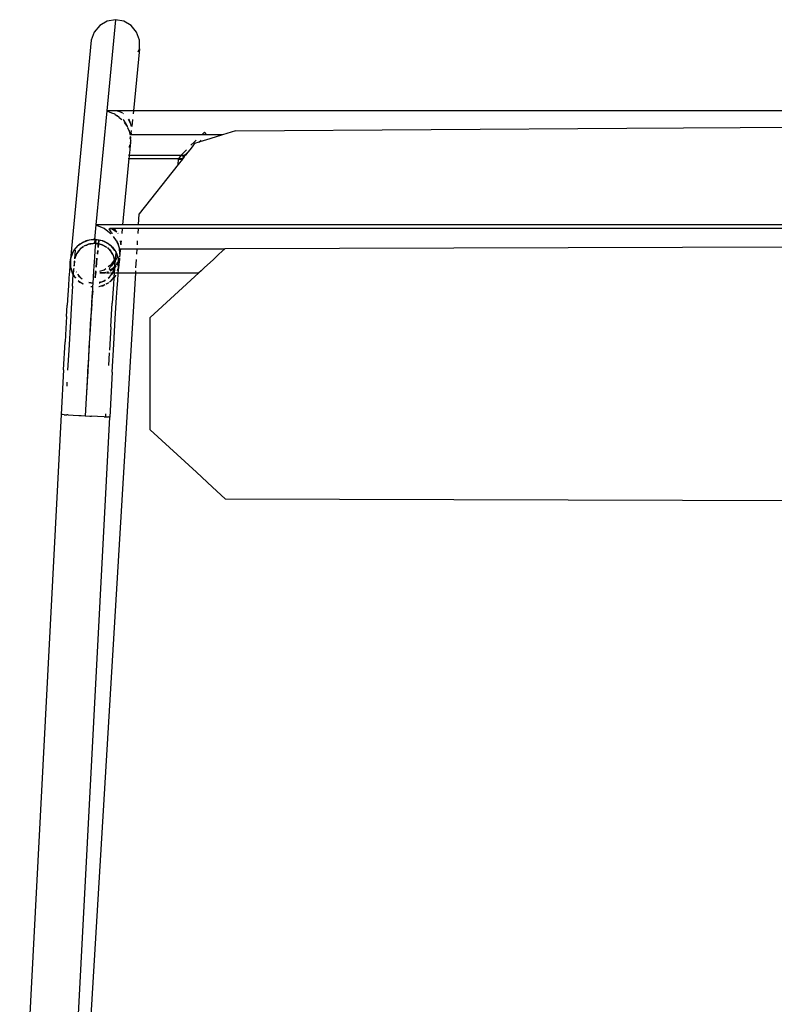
# Model space of a CAD drawing. Header units: millimetres. Extents: x 5678 to 25228, y 1791 to 30190.
# Tile 55 of 63: x 20744 to 21088, y 21600 to 22047. Entities that reach past the tile are written whole.
import ezdxf

# ---------------------------------------------------------------- set-up
doc = ezdxf.new("R2010")
doc.units = ezdxf.units.MM
doc.layers.add('furn', color=34, linetype='Continuous')

# ---------------------------------------------------------------- blocks, each defined once
blk = doc.blocks.new('ff')
for p, q in [((97429.12, 20931.63), (97396.68, 20390.46)), ((97427.8, 20822.53), (97408.65, 20457.15)), ((97431.18, 20455.96), (97450.32, 20821.35)), ((97355.36, 20494.86), (96972.57, 20495.98)), ((97361.2, 20489.5), (97355.36, 20494.86)), ((97368.64, 20482.65), (97361.2, 20489.5)), ((97389.93, 20463.07), (97368.64, 20482.65)), ((97389.93, 20463.07), (97389.93, 20411.1)), ((97407.53, 20436.44), (97408.65, 20457.15)), ((97408.65, 20457.15), (97409.33, 20457.11)), ((97410.21, 20457.06), (97409.33, 20457.11)), ((97410.53, 20457.05), (97410.21, 20457.06)), ((97410.53, 20457.05), (97410.46, 20455.65)), ((97411.27, 20457.01), (97410.53, 20457.05)), ((97411.27, 20457.01), (97414.28, 20456.85)), ((97414.37, 20456.85), (97414.28, 20456.85)), ((97414.37, 20456.85), (97417.1, 20456.7)), ((97417.96, 20456.66), (97417.1, 20456.7)), ((97420.01, 20456.55), (97417.96, 20456.66)), ((97419.59, 20448.47), (97420.01, 20456.55)), ((97421.87, 20456.45), (97420.01, 20456.55)), ((97422.93, 20456.4), (97421.87, 20456.45)), ((97425.54, 20456.26), (97422.93, 20456.4)), ((97425.54, 20456.26), (97425.63, 20456.25)), ((97427.95, 20456.13), (97425.63, 20456.25)), ((97427.95, 20456.13), (97428.54, 20456.1)), ((97429.72, 20456.04), (97428.54, 20456.1)), ((97429.72, 20456.04), (97430.5, 20456)), ((97430.06, 20435.25), (97431.18, 20455.96)), ((97430.5, 20456), (97431.18, 20455.96)), ((97419.38, 20448.48), (97419.08, 20442.89)), ((97419.16, 20440.81), (97419.59, 20448.47)), ((97419.07, 20442.49), (97418.72, 20436.28)), ((97419.08, 20442.89), (97419.07, 20442.49)), ((97428.48, 20440.95), (97428.58, 20442.82)), ((97418.74, 20433.12), (97419.16, 20440.46)), ((97419.16, 20440.46), (97419.16, 20440.81)), ((97407.53, 20436.44), (97406.81, 20423.5)), ((97408.92, 20427.45), (97409.25, 20433.3)), ((97418.32, 20425.66), (97418.73, 20432.6)), ((97418.7, 20435.68), (97418.36, 20429.93)), ((97418.72, 20436.28), (97418.7, 20435.68)), ((97418.73, 20432.6), (97418.74, 20433.12)), ((97427.67, 20426.23), (97428.18, 20435.41)), ((97430.06, 20435.25), (97429.34, 20422.32)), ((97418.33, 20429.14), (97418.01, 20423.91)), ((97418.36, 20429.93), (97418.33, 20429.14)), ((97406.81, 20423.5), (97406.13, 20411.83)), ((97408.23, 20415.51), (97408.85, 20426.21)), ((97417.92, 20418.49), (97418.3, 20424.97)), ((97418.01, 20423.91), (97417.98, 20422.95)), ((97418.3, 20424.97), (97418.32, 20425.66)), ((97426.9, 20412.94), (97427.67, 20426.23)), ((97417.98, 20422.95), (97417.68, 20418.32)), ((97428.99, 20416.29), (97429.34, 20422.32)), ((97408.23, 20415.51), (97407.89, 20409.76)), ((97417.64, 20417.19), (97417.37, 20413.22)), ((97417.52, 20411.67), (97417.89, 20417.64)), ((97417.68, 20418.32), (97417.64, 20417.19)), ((97417.89, 20417.64), (97417.92, 20418.49)), ((97428.66, 20410.64), (97428.99, 20416.29)), ((97367.48, 20390.46), (97389.93, 20411.1)), ((97406.13, 20411.83), (97405.81, 20406.6)), ((97407.89, 20409.76), (97407.57, 20404.53)), ((97417.22, 20410.71), (97417.09, 20408.67)), ((97417.24, 20410.71), (97417.09, 20408.67)), ((97417.15, 20405.28), (97417.49, 20410.68)), ((97417.32, 20411.93), (97417.26, 20411.35)), ((97417.26, 20411.35), (97417.28, 20411.29)), ((97417.37, 20413.22), (97417.32, 20411.93)), ((97417.47, 20410.73), (97417.52, 20411.67)), ((97417.49, 20410.68), (97417.47, 20410.73)), ((97426.55, 20406.98), (97426.9, 20412.94)), ((97428.66, 20410.64), (97428.34, 20405.42)), ((97405.81, 20406.6), (97405.51, 20401.86)), ((97417.02, 20407.25), (97416.84, 20404.86)), ((97417.09, 20408.67), (97417.02, 20407.25)), ((97417.08, 20404.2), (97417.15, 20405.28)), ((97426.21, 20401.54), (97426.55, 20406.98)), ((97428.04, 20400.68), (97428.34, 20405.42)), ((97405.51, 20401.86), (97405.24, 20397.64)), ((97407.27, 20399.87), (97407.57, 20404.53)), ((97416.6, 20401.48), (97416.41, 20398.93)), ((97416.6, 20401.48), (97416.53, 20399.84)), ((97416.76, 20403.21), (97416.6, 20401.48)), ((97416.82, 20404.19), (97416.76, 20403.21)), ((97416.79, 20404.19), (97416.76, 20403.21)), ((97416.79, 20399.38), (97417.1, 20404.15)), ((97416.84, 20404.86), (97416.86, 20404.8)), ((97417.1, 20404.15), (97417.08, 20404.2)), ((97425.91, 20396.71), (97426.21, 20401.54)), ((97427.77, 20396.46), (97428.04, 20400.68)), ((97405.24, 20397.64), (97405, 20393.97)), ((97407, 20395.83), (97407.27, 20399.87)), ((97411.38, 20396.2), (97410.93, 20395.95)), ((97410.93, 20396.05), (97411.38, 20396.2)), ((97411.38, 20396.2), (97412.41, 20396.56)), ((97411.84, 20396.47), (97411.38, 20396.2)), ((97412.41, 20396.56), (97411.84, 20396.47)), ((97412.41, 20396.56), (97413.32, 20396.88)), ((97413.72, 20396.78), (97412.41, 20396.56)), ((97413.32, 20396.88), (97413.73, 20396.91)), ((97416.53, 20399.84), (97416.45, 20398.83)), ((97416.56, 20395.26), (97416.66, 20396.94)), ((97416.66, 20396.94), (97416.67, 20397.02)), ((97417.36, 20396.82), (97416.66, 20396.94)), ((97416.67, 20397.02), (97416.73, 20398.11)), ((97416.67, 20397.02), (97417.32, 20396.91)), ((97416.71, 20398.16), (97416.79, 20399.38)), ((97416.73, 20398.11), (97416.71, 20398.16)), ((97425.91, 20396.71), (97425.55, 20391.34)), ((97427.53, 20392.79), (97427.77, 20396.46)), ((97405, 20393.97), (97404.78, 20390.91)), ((97406.08, 20391.81), (97405.94, 20391.65)), ((97405.96, 20391.55), (97406.08, 20391.81)), ((97406.78, 20392.62), (97406.08, 20391.81)), ((97406.08, 20391.81), (97406.22, 20392.1)), ((97406.22, 20392.1), (97406.79, 20392.75)), ((97406.61, 20390.46), (97406.77, 20392.47)), ((97406.77, 20392.47), (97406.78, 20392.62)), ((97408.35, 20394.44), (97406.78, 20392.62)), ((97406.78, 20392.62), (97406.79, 20392.75)), ((97406.79, 20392.75), (97407, 20395.83)), ((97406.79, 20392.75), (97408.13, 20394.29)), ((97407.93, 20391.25), (97409.37, 20392.92)), ((97408.85, 20392.52), (97407.93, 20391.25)), ((97408.13, 20394.29), (97408.35, 20394.44)), ((97408.35, 20394.44), (97408.45, 20394.56)), ((97408.8, 20394.76), (97408.45, 20394.56)), ((97409.37, 20392.92), (97408.85, 20392.52)), ((97409.3, 20395.08), (97410.33, 20395.77)), ((97410.36, 20395.64), (97409.33, 20395.06)), ((97410.8, 20393.87), (97411.91, 20394.49)), ((97410.98, 20394.14), (97410.81, 20394.01)), ((97411.91, 20394.49), (97410.98, 20394.14)), ((97412.91, 20394.88), (97411.91, 20394.49)), ((97411.91, 20394.49), (97412.46, 20394.8)), ((97412.46, 20394.8), (97412.91, 20394.88)), ((97413.48, 20395.1), (97412.91, 20394.88)), ((97412.91, 20394.88), (97413.61, 20395)), ((97413.62, 20395.11), (97413.48, 20395.1)), ((97415.29, 20392.8), (97415.07, 20390.46)), ((97415.46, 20392.77), (97415.16, 20389.64)), ((97416.15, 20389.23), (97416.37, 20392.63)), ((97416.15, 20389.23), (97416.39, 20392.63)), ((97416.39, 20392.63), (97416.55, 20395.2)), ((97416.55, 20395.2), (97416.56, 20395.26)), ((97416.55, 20395.2), (97418.29, 20394.89)), ((97418.28, 20394.93), (97416.56, 20395.26)), ((97420.93, 20395.74), (97421.81, 20395.33)), ((97422.51, 20394.76), (97420.99, 20395.62)), ((97421.48, 20393.33), (97421.79, 20393.16)), ((97422.27, 20392.6), (97421.48, 20393.33)), ((97421.79, 20393.16), (97422.27, 20392.6)), ((97421.81, 20395.33), (97422.51, 20394.76)), ((97422.27, 20392.6), (97423.49, 20391.17)), ((97423.08, 20391.84), (97422.27, 20392.6)), ((97422.95, 20394.5), (97422.51, 20394.76)), ((97422.51, 20394.76), (97423.28, 20394.12)), ((97423.28, 20394.12), (97422.95, 20394.5)), ((97425.06, 20392.04), (97424.35, 20392.86)), ((97424.36, 20393.03), (97425.06, 20392.04)), ((97425.47, 20391.56), (97425.06, 20392.04)), ((97425.06, 20392.04), (97425.55, 20391.34)), ((97425.38, 20389.03), (97425.55, 20391.34)), ((97425.55, 20391.34), (97425.47, 20391.56)), ((97426.75, 20388.12), (97425.55, 20391.34)), ((97425.55, 20391.34), (97425.73, 20391.08)), ((97427.31, 20389.73), (97427.53, 20392.79)), ((97360.77, 20384.28), (97365.02, 20388.2)), ((97365.02, 20388.2), (97365.12, 20388.29)), ((97365.12, 20388.29), (97366.49, 20389.55)), ((97366.49, 20389.55), (97367.48, 20390.46)), ((97396.68, 20390.46), (97367.48, 20390.46)), ((97396.55, 20388.22), (97396.31, 20384.28)), ((97396.68, 20390.46), (97396.63, 20389.55)), ((97404.74, 20390.46), (97396.68, 20390.46)), ((97404.43, 20386.67), (97404.49, 20386.97)), ((97404.49, 20386.97), (97404.59, 20388.04)), ((97404.49, 20386.97), (97404.59, 20387.52)), ((97404.57, 20388.2), (97404.59, 20388.47)), ((97404.59, 20388.04), (97404.57, 20388.2)), ((97404.67, 20389.55), (97404.59, 20388.47)), ((97404.65, 20388.2), (97404.59, 20388.04)), ((97404.59, 20387.52), (97404.72, 20388.2)), ((97404.59, 20388.04), (97404.59, 20387.52)), ((97404.59, 20387.52), (97404.59, 20385)), ((97404.79, 20388.57), (97404.65, 20388.2)), ((97404.74, 20390.46), (97404.67, 20389.55)), ((97404.72, 20388.2), (97404.79, 20388.57)), ((97404.78, 20390.91), (97404.74, 20390.46)), ((97405.19, 20390.46), (97404.74, 20390.46)), ((97404.79, 20388.57), (97404.96, 20389.5)), ((97405.12, 20389.46), (97404.79, 20388.57)), ((97404.96, 20389.5), (97404.98, 20389.55)), ((97404.98, 20389.55), (97405.15, 20389.89)), ((97405.15, 20386.41), (97405.53, 20386.93)), ((97405.39, 20390.46), (97405.55, 20390.71)), ((97405.39, 20390.39), (97405.39, 20390.46)), ((97405.49, 20390.46), (97405.39, 20390.46)), ((97405.49, 20390.46), (97405.41, 20390.25)), ((97405.57, 20390.66), (97405.49, 20390.46)), ((97405.65, 20390.46), (97405.49, 20390.46)), ((97405.81, 20387.31), (97406.42, 20388.13)), ((97406.34, 20387.42), (97405.86, 20386.92)), ((97406.61, 20390.46), (97406.09, 20390.46)), ((97406.34, 20387.42), (97406.09, 20384.78)), ((97406.37, 20387.29), (97406.27, 20385.26)), ((97406.37, 20387.45), (97406.34, 20387.42)), ((97406.37, 20387.29), (97406.34, 20387.42)), ((97407.12, 20388.25), (97406.37, 20387.45)), ((97406.4, 20387.8), (97406.37, 20387.73)), ((97406.37, 20387.45), (97406.37, 20387.73)), ((97406.37, 20385.21), (97406.37, 20387.29)), ((97406.4, 20387.89), (97406.42, 20388.13)), ((97406.4, 20387.89), (97406.4, 20387.8)), ((97406.42, 20388.13), (97406.43, 20388.2)), ((97406.43, 20388.2), (97406.54, 20389.55)), ((97406.43, 20388.2), (97406.47, 20388.2)), ((97406.47, 20388.2), (97406.57, 20388.28)), ((97406.54, 20389.55), (97406.57, 20389.81)), ((97406.57, 20389.81), (97406.61, 20390.46)), ((97406.99, 20389.55), (97406.57, 20388.28)), ((97406.57, 20388.28), (97407.05, 20389.55)), ((97406.57, 20388.28), (97407.38, 20388.9)), ((97407.35, 20390.46), (97406.61, 20390.46)), ((97406.92, 20386.06), (97407.87, 20387.21)), ((97407.29, 20390.38), (97406.99, 20389.55)), ((97407.05, 20389.55), (97407.39, 20390.46)), ((97408.02, 20388.74), (97407.12, 20388.25)), ((97407.35, 20390.46), (97407.29, 20390.38)), ((97407.39, 20390.46), (97407.35, 20390.46)), ((97407.38, 20388.9), (97408.22, 20389.55)), ((97408.71, 20388.9), (97407.38, 20388.9)), ((97407.39, 20390.46), (97407.43, 20390.57)), ((97408.39, 20390.46), (97407.39, 20390.46)), ((97407.93, 20391.25), (97407.43, 20390.57)), ((97407.43, 20390.57), (97407.5, 20390.75)), ((97407.5, 20390.75), (97407.93, 20391.25)), ((97409.35, 20387.65), (97407.83, 20386.52)), ((97407.87, 20387.21), (97408.62, 20388.1)), ((97408.71, 20388.9), (97408.02, 20388.74)), ((97408.22, 20389.55), (97408.64, 20389.72)), ((97408.62, 20388.1), (97408.94, 20388.69)), ((97408.94, 20388.69), (97408.71, 20388.9)), ((97410.14, 20390.46), (97408.84, 20390.46)), ((97409.43, 20390.04), (97410.17, 20390.34)), ((97411.23, 20389.04), (97410.45, 20388.46)), ((97410.57, 20390.4), (97413.32, 20390.44)), ((97413.32, 20390.44), (97410.58, 20390.46)), ((97413.28, 20389.8), (97411.23, 20389.04)), ((97414.83, 20387.94), (97414.43, 20383.74)), ((97414.99, 20387.92), (97414.59, 20383.71)), ((97414.76, 20390.45), (97415.07, 20390.46)), ((97415.07, 20390.46), (97414.81, 20390.36)), ((97415.07, 20390.46), (97415.02, 20389.93)), ((97415.87, 20385.09), (97416.05, 20387.75)), ((97415.87, 20385.09), (97416.08, 20387.74)), ((97416.05, 20387.8), (97416.15, 20389.23)), ((97416.08, 20387.74), (97416.05, 20387.8)), ((97424.09, 20390.17), (97424.04, 20390.26)), ((97424.09, 20390.17), (97424.17, 20390.04)), ((97424.17, 20390.04), (97424.16, 20389.98)), ((97425.03, 20387.16), (97425.03, 20385.05)), ((97425.03, 20385.05), (97425.13, 20386.91)), ((97425.13, 20386.91), (97425.06, 20387.19)), ((97425.17, 20386.27), (97425.26, 20387.39)), ((97425.34, 20388.51), (97425.38, 20389.03)), ((97425.73, 20391.08), (97426.73, 20388.36)), ((97426.73, 20388.36), (97426.75, 20388.12)), ((97426.81, 20387.95), (97426.75, 20388.12)), ((97426.75, 20388.12), (97426.81, 20387.38)), ((97426.81, 20387.38), (97426.81, 20387.95)), ((97426.81, 20384.65), (97426.81, 20387.38)), ((97426.81, 20387.38), (97426.97, 20385.49)), ((97426.97, 20385.49), (97427.12, 20387.29)), ((97427.12, 20387.29), (97427.31, 20389.73)), ((97358.38, 20382.09), (97360.77, 20384.28)), ((97404.01, 20381.92), (97404.18, 20383.22)), ((97404.18, 20383.65), (97404.24, 20384.28)), ((97404.24, 20384.28), (97404.45, 20386.52)), ((97404.45, 20386.52), (97404.43, 20386.67)), ((97404.59, 20385), (97404.45, 20386.52)), ((97404.59, 20385), (97404.83, 20385.61)), ((97404.59, 20385), (97404.61, 20384.94)), ((97404.61, 20384.94), (97404.59, 20384.88)), ((97404.59, 20384.88), (97404.59, 20384.79)), ((97404.59, 20384.79), (97404.59, 20384.21)), ((97404.65, 20384.05), (97404.59, 20384.79)), ((97404.59, 20384.21), (97404.65, 20384.05)), ((97404.81, 20385.32), (97404.61, 20384.94)), ((97404.65, 20384.05), (97404.69, 20383.95)), ((97404.67, 20383.8), (97404.69, 20383.95)), ((97405.67, 20381.08), (97404.67, 20383.8)), ((97404.77, 20383.74), (97405.01, 20383.08)), ((97404.84, 20385.67), (97405.15, 20386.41)), ((97405.34, 20386.36), (97404.9, 20385.5)), ((97405.01, 20383.08), (97405.05, 20383.16)), ((97405.01, 20383.08), (97405.1, 20382.85)), ((97405.05, 20383.16), (97405.22, 20383.43)), ((97405.26, 20383.19), (97405.1, 20382.85)), ((97405.1, 20382.85), (97405.74, 20381.12)), ((97405.37, 20383.33), (97405.26, 20383.19)), ((97405.63, 20386.68), (97405.34, 20386.36)), ((97405.51, 20383.88), (97406.09, 20384.78)), ((97406.03, 20384.19), (97405.6, 20383.63)), ((97406.03, 20384.19), (97405.74, 20381.12)), ((97406.09, 20384.78), (97406.03, 20384.19)), ((97406.37, 20384.63), (97406.03, 20384.19)), ((97406.09, 20384.78), (97406.3, 20385.11)), ((97406.27, 20385.26), (97406.3, 20385.11)), ((97406.3, 20385.11), (97406.37, 20385.21)), ((97406.3, 20385.11), (97406.37, 20384.84)), ((97406.37, 20385.21), (97406.92, 20386.06)), ((97406.37, 20384.84), (97406.37, 20385.21)), ((97406.37, 20384.84), (97406.41, 20384.68)), ((97406.41, 20384.68), (97406.37, 20384.63)), ((97406.37, 20384.51), (97406.37, 20384.63)), ((97406.61, 20383.87), (97406.37, 20384.51)), ((97407.83, 20386.52), (97406.41, 20384.68)), ((97406.41, 20384.68), (97406.61, 20383.87)), ((97407.3, 20382), (97406.61, 20383.87)), ((97406.61, 20383.87), (97406.9, 20382.69)), ((97406.9, 20382.69), (97407.3, 20382)), ((97415.54, 20379.96), (97415.79, 20383.51)), ((97415.76, 20383.51), (97415.87, 20385.09)), ((97415.79, 20383.51), (97415.87, 20385.09)), ((97417.21, 20283.06), (97426.81, 20384.12)), ((97424.8, 20383.82), (97423.97, 20381.59)), ((97424.11, 20381.79), (97424.8, 20383.82)), ((97424.61, 20380), (97424.99, 20384.03)), ((97424.8, 20383.82), (97424.86, 20383.89)), ((97425.03, 20385.05), (97425.17, 20386.27)), ((97425.06, 20385.03), (97425.03, 20385.05)), ((97425.69, 20381.11), (97426.61, 20383.59)), ((97426.44, 20382.66), (97425.69, 20381.11)), ((97426.61, 20383.59), (97426.44, 20382.66)), ((97426.81, 20384.65), (97426.61, 20383.59)), ((97426.61, 20383.59), (97426.81, 20384.12)), ((97426.97, 20385.49), (97426.81, 20384.65)), ((97426.81, 20384.12), (97426.81, 20384.65)), ((97355.36, 20379.31), (97084.52, 20378.52)), ((97355.36, 20379.31), (97355.48, 20379.43)), ((97355.48, 20379.43), (97358.19, 20381.92)), ((97396.02, 20379.43), (97355.48, 20379.43)), ((97358.19, 20381.92), (97358.38, 20382.09)), ((97396.17, 20381.92), (97396.02, 20379.43)), ((97403.78, 20379.43), (97396.02, 20379.43)), ((97403.78, 20379.43), (97403.97, 20381.37)), ((97404.12, 20379.43), (97403.78, 20379.43)), ((97404.01, 20381.86), (97403.97, 20381.37)), ((97403.97, 20381.37), (97404.13, 20379.55)), ((97404.01, 20381.86), (97404.01, 20381.92)), ((97404.18, 20380.2), (97404.01, 20381.86)), ((97404.12, 20379.43), (97404.14, 20379.45)), ((97404.14, 20379.43), (97404.12, 20379.43)), ((97404.25, 20379.43), (97404.13, 20379.55)), ((97404.13, 20379.55), (97404.14, 20379.45)), ((97404.14, 20379.45), (97404.25, 20379.43)), ((97404.19, 20380.02), (97404.19, 20380.1)), ((97404.8, 20377.52), (97404.25, 20379.43)), ((97404.29, 20381.02), (97404.27, 20380.96)), ((97404.32, 20381.45), (97404.33, 20381.48)), ((97405.85, 20380.82), (97405.67, 20381.08)), ((97405.74, 20381.12), (97405.85, 20380.82)), ((97406.34, 20380.13), (97405.85, 20380.82)), ((97405.85, 20380.82), (97405.93, 20380.61)), ((97405.93, 20380.61), (97406.34, 20380.13)), ((97406.34, 20380.13), (97408.08, 20378.09)), ((97407.34, 20378.71), (97406.34, 20380.13)), ((97407.5, 20381.48), (97407.3, 20382)), ((97407.3, 20382), (97407.85, 20381.07)), ((97408.08, 20378.09), (97407.34, 20378.71)), ((97407.85, 20381.07), (97407.5, 20381.48)), ((97409.16, 20379.53), (97407.85, 20381.07)), ((97407.85, 20381.07), (97408.24, 20380.4)), ((97408.08, 20378.09), (97408.45, 20377.66)), ((97408.92, 20377.4), (97408.08, 20378.09)), ((97408.24, 20380.4), (97409.16, 20379.53)), ((97408.45, 20377.66), (97408.92, 20377.4)), ((97409.16, 20379.53), (97409.77, 20378.96)), ((97409.61, 20379.01), (97409.16, 20379.53)), ((97409.77, 20378.92), (97409.61, 20379.01)), ((97409.96, 20378.78), (97410.19, 20378.57)), ((97412.12, 20377.58), (97410.19, 20378.68)), ((97410.19, 20378.57), (97412.12, 20377.58)), ((97413.96, 20378.83), (97413.8, 20377.15)), ((97414.11, 20378.64), (97413.97, 20377.12)), ((97414.26, 20381.92), (97414.1, 20380.21)), ((97414.4, 20381.7), (97414.26, 20380.19)), ((97415.32, 20377.14), (97415.54, 20379.96)), ((97415.49, 20379.97), (97415.5, 20380.03)), ((97418.49, 20377.28), (97419.49, 20377.67)), ((97419.49, 20377.67), (97418.94, 20377.36)), ((97419.49, 20377.67), (97420.42, 20378.03)), ((97419.93, 20377.91), (97419.49, 20377.67)), ((97420.42, 20378.03), (97420.54, 20378.12)), ((97421.23, 20378.64), (97420.84, 20378.42)), ((97420.89, 20378.38), (97421.23, 20378.64)), ((97421.23, 20378.64), (97422.07, 20379.29)), ((97421.79, 20378.96), (97421.23, 20378.64)), ((97422.07, 20379.29), (97421.79, 20378.96)), ((97423.47, 20380.91), (97422.07, 20379.29)), ((97422.07, 20379.29), (97422.55, 20379.65)), ((97423.07, 20377.74), (97422.44, 20377.32)), ((97422.55, 20379.65), (97423.47, 20380.91)), ((97422.95, 20377.6), (97423.07, 20377.74)), ((97423.07, 20377.74), (97423.28, 20377.99)), ((97423.27, 20377.87), (97423.07, 20377.74)), ((97425.18, 20380.06), (97423.27, 20377.87)), ((97423.47, 20380.91), (97423.97, 20381.59)), ((97423.91, 20381.41), (97423.47, 20380.91)), ((97423.97, 20381.59), (97423.91, 20381.41)), ((97423.97, 20381.59), (97424.11, 20381.79)), ((97425.06, 20380.05), (97425.32, 20380.35)), ((97425.32, 20380.35), (97425.18, 20380.06)), ((97425.69, 20381.11), (97425.32, 20380.35)), ((97425.32, 20380.35), (97425.47, 20380.53)), ((97425.47, 20380.53), (97425.69, 20381.11)), ((97395.9, 20377.52), (97395.79, 20375.66)), ((97403.42, 20375.66), (97403.56, 20376.93)), ((97403.6, 20377.48), (97403.56, 20376.93)), ((97403.56, 20376.93), (97403.73, 20375.66)), ((97403.6, 20377.48), (97403.6, 20377.52)), ((97403.76, 20375.66), (97403.6, 20377.48)), ((97404.62, 20377.52), (97404.63, 20377.48)), ((97404.63, 20377.48), (97405.36, 20375.67)), ((97405.43, 20376.13), (97404.8, 20377.52)), ((97405.64, 20375.66), (97405.46, 20375.66)), ((97407.05, 20373.77), (97405.64, 20375.66)), ((97408.92, 20377.4), (97411.33, 20376.02)), ((97409.59, 20376.84), (97408.92, 20377.4)), ((97411.33, 20376.02), (97409.59, 20376.84)), ((97411.33, 20376.02), (97411.84, 20375.73)), ((97412.02, 20375.7), (97411.33, 20376.02)), ((97411.84, 20375.73), (97412.02, 20375.7)), ((97412.02, 20375.7), (97413.64, 20375.41)), ((97412.25, 20375.59), (97412.02, 20375.7)), ((97412.46, 20377.39), (97412.12, 20377.58)), ((97415.14, 20375.07), (97412.25, 20375.59)), ((97412.52, 20377.38), (97412.46, 20377.39)), ((97412.59, 20377.34), (97412.52, 20377.38)), ((97412.59, 20377.34), (97413.8, 20377.11)), ((97413.8, 20377.15), (97412.59, 20377.34)), ((97413.8, 20377.11), (97413.64, 20375.41)), ((97413.64, 20375.41), (97413.8, 20375.38)), ((97413.8, 20377.15), (97413.8, 20377.11)), ((97413.97, 20377.12), (97413.8, 20377.15)), ((97413.8, 20377.11), (97413.96, 20377.07)), ((97413.96, 20377.07), (97413.8, 20375.38)), ((97413.8, 20375.38), (97415.15, 20375.15)), ((97413.97, 20377.12), (97413.96, 20377.07)), ((97413.96, 20377.07), (97415.23, 20376.83)), ((97415.24, 20376.9), (97413.97, 20377.12)), ((97415.07, 20368.39), (97415.7, 20375.05)), ((97415.14, 20375.07), (97415.15, 20375.15)), ((97415.47, 20375.09), (97415.14, 20375.07)), ((97415.15, 20375.15), (97415.3, 20376.83)), ((97415.15, 20375.15), (97415.47, 20375.09)), ((97415.23, 20376.83), (97415.24, 20376.9)), ((97415.23, 20376.83), (97415.3, 20376.83)), ((97415.24, 20376.9), (97415.27, 20377.21)), ((97415.3, 20376.89), (97415.24, 20376.9)), ((97415.3, 20376.89), (97415.32, 20377.14)), ((97415.3, 20376.83), (97415.3, 20376.89)), ((97415.5, 20376.85), (97415.3, 20376.89)), ((97415.3, 20376.83), (97415.5, 20376.85)), ((97415.54, 20375.08), (97415.47, 20375.09)), ((97415.5, 20376.85), (97416.37, 20376.93)), ((97415.7, 20376.81), (97415.5, 20376.85)), ((97415.54, 20375.08), (97415.7, 20376.81)), ((97416.33, 20375.15), (97415.54, 20375.08)), ((97415.54, 20375.08), (97415.7, 20375.05)), ((97416.37, 20376.93), (97415.7, 20376.81)), ((97415.7, 20375.05), (97416.33, 20375.15)), ((97416.33, 20375.15), (97418.99, 20375.6)), ((97418.08, 20375.29), (97416.33, 20375.15)), ((97418.49, 20377.28), (97416.37, 20376.93)), ((97416.37, 20376.93), (97417.92, 20377.06)), ((97417.92, 20377.06), (97418.49, 20377.28)), ((97418.99, 20375.6), (97418.08, 20375.29)), ((97418.94, 20377.36), (97418.49, 20377.28)), ((97420.02, 20375.96), (97418.99, 20375.6)), ((97418.99, 20375.6), (97419.56, 20375.7)), ((97419.56, 20375.7), (97420.02, 20375.96)), ((97420.02, 20375.96), (97422.44, 20377.32)), ((97420.85, 20376.25), (97420.02, 20375.96)), ((97422.44, 20377.32), (97420.85, 20376.25)), ((97422.44, 20377.32), (97422.95, 20377.6)), ((96851.82, 20369.95), (97352.53, 20369.95)), ((97352.53, 20369.95), (97353.54, 20369.95)), ((97353.54, 20369.95), (97395.45, 20369.95)), ((97395.45, 20369.95), (97395.44, 20369.81)), ((97395.59, 20372.33), (97395.45, 20369.95)), ((97395.45, 20369.95), (97402.87, 20369.95)), ((97402.86, 20369.79), (97402.87, 20369.95)), ((97402.87, 20369.95), (97403.1, 20372.33)), ((97402.87, 20369.95), (97403.18, 20369.95)), ((97403.18, 20369.95), (97403.24, 20369.95)), ((97403.24, 20369.95), (97404.74, 20369.95)), ((97404.74, 20369.95), (97404.92, 20369.95)), ((97404.81, 20372.35), (97404.98, 20372.13)), ((97404.92, 20369.95), (97407.07, 20369.95)), ((97404.98, 20372.13), (97405.01, 20372.1)), ((97406.88, 20370.63), (97405.4, 20371.59)), ((97405.4, 20371.59), (97406.12, 20370.65)), ((97406.12, 20370.65), (97407.07, 20369.95)), ((97407.54, 20370.28), (97406.88, 20370.63)), ((97407.07, 20369.95), (97407.27, 20369.8)), ((97407.07, 20369.95), (97407.5, 20369.95)), ((97407.47, 20372.33), (97407.75, 20371.98)), ((97407.5, 20369.95), (97407.72, 20369.95)), ((97407.74, 20370.17), (97407.54, 20370.28)), ((97407.72, 20369.95), (97408.6, 20369.95)), ((97408.6, 20369.95), (97407.74, 20370.17)), ((97407.75, 20371.98), (97407.84, 20371.85)), ((97407.84, 20371.85), (97408.05, 20371.59)), ((97408.11, 20372.33), (97408.04, 20372.42)), ((97408.05, 20371.59), (97408.72, 20370.7)), ((97411.1, 20370.03), (97408.11, 20372.33)), ((97408.94, 20370.14), (97408.6, 20369.95)), ((97408.72, 20370.7), (97408.94, 20370.14)), ((97411.29, 20369.88), (97411.1, 20370.03)), ((97414.82, 20368.49), (97411.38, 20369.81)), ((96850.33, 20368.39), (97352.42, 20368.39)), ((97352.42, 20368.39), (97353.33, 20368.39)), ((97353.33, 20368.39), (97395.36, 20368.39)), ((97395.36, 20368.39), (97395.05, 20363.29)), ((97395.36, 20368.39), (97402.73, 20368.39)), ((97399.81, 20337.73), (97402.73, 20368.39)), ((97402.73, 20368.39), (97403.03, 20368.39)), ((97403.03, 20368.39), (97403.09, 20368.39)), ((97403.09, 20368.39), (97404.56, 20368.39)), ((97404.56, 20368.39), (97404.77, 20368.39)), ((97404.77, 20368.39), (97407.31, 20368.39)), ((97407.31, 20368.39), (97407.57, 20368.39)), ((97407.57, 20368.39), (97410.88, 20368.39)), ((97410.06, 20315.66), (97415.07, 20368.39)), ((97410.88, 20368.39), (97411.15, 20368.39)), ((97411.15, 20368.39), (97414.81, 20368.39)), ((97414.81, 20368.39), (97415.07, 20368.39)), ((97414.82, 20368.49), (97415.07, 20368.39)), ((97377.04, 20340.43), (97395.05, 20363.29)), ((97373.69, 20336.17), (97374.2, 20336.82)), ((97374.2, 20336.82), (97374.24, 20336.85)), ((97374.24, 20336.85), (97374.87, 20337.67)), ((97374.87, 20337.54), (97374.24, 20336.85)), ((97374.87, 20337.67), (97374.92, 20337.73)), ((97374.9, 20337.6), (97374.87, 20337.54)), ((97375.07, 20336.82), (97374.88, 20336.67)), ((97374.92, 20337.73), (97375.09, 20337.92)), ((97374.98, 20337.73), (97374.92, 20337.73)), ((97374.98, 20337.73), (97374.94, 20337.67)), ((97375.09, 20337.92), (97374.98, 20337.73)), ((97376.34, 20337.73), (97374.98, 20337.73)), ((97375.09, 20337.95), (97377.04, 20340.43)), ((97375.09, 20337.95), (97375.09, 20337.92)), ((97376.67, 20337.93), (97375.09, 20337.95)), ((97375.98, 20336.62), (97376.14, 20336.82)), ((97376.14, 20336.82), (97376.67, 20337.47)), ((97376.34, 20337.73), (97376.24, 20337.67)), ((97376.67, 20337.93), (97376.34, 20337.73)), ((97376.8, 20337.73), (97376.34, 20337.73)), ((97376.9, 20337.92), (97376.67, 20337.93)), ((97376.67, 20337.47), (97376.71, 20337.55)), ((97376.77, 20337.67), (97376.8, 20337.73)), ((97376.8, 20337.73), (97376.9, 20337.92)), ((97399.81, 20337.73), (97376.8, 20337.73)), ((97377.04, 20340.43), (97376.9, 20337.92)), ((97399.67, 20336.17), (97399.73, 20336.82)), ((97399.73, 20336.82), (97399.81, 20337.67)), ((97399.81, 20337.67), (97399.81, 20337.73)), ((97400.18, 20337.73), (97400, 20337.73)), ((97370.13, 20331.66), (97371.73, 20333.68)), ((97371.73, 20333.68), (97372.53, 20334.71)), ((97372.53, 20334.71), (97373.69, 20336.17)), ((97373.39, 20335.46), (97372.53, 20334.71)), ((97373.27, 20333.68), (97373.39, 20333.81)), ((97374.27, 20336.17), (97373.39, 20335.46)), ((97373.39, 20333.81), (97374.88, 20335.38)), ((97374.27, 20336.17), (97373.69, 20336.17)), ((97374.88, 20336.67), (97374.27, 20336.17)), ((97375.59, 20336.17), (97374.27, 20336.17)), ((97374.88, 20335.38), (97375.59, 20336.17)), ((97375.59, 20336.17), (97375.98, 20336.62)), ((97399.67, 20336.17), (97375.59, 20336.17)), ((97399.23, 20331.56), (97399.43, 20333.68)), ((97399.6, 20332.21), (97399.38, 20331.42)), ((97399.42, 20331.86), (97399.6, 20332.21)), ((97399.43, 20333.68), (97399.67, 20336.17)), ((97399.67, 20332.33), (97399.6, 20332.21)), ((97399.67, 20332.33), (97399.68, 20332.52)), ((97400.03, 20336.17), (97399.85, 20336.17)), ((97357.06, 20326.87), (97364.38, 20329.19)), ((97364.38, 20329.19), (97365.03, 20329.39)), ((97365.03, 20329.39), (97365.01, 20329.19)), ((97365.03, 20329.39), (97367.43, 20330.15)), ((97367.43, 20330.15), (97366.38, 20329.19)), ((97367.43, 20330.15), (97369.45, 20330.79)), ((97368.75, 20329.19), (97369.51, 20329.91)), ((97369.45, 20330.79), (97370.05, 20331.56)), ((97369.51, 20329.91), (97371.15, 20331.56)), ((97370.05, 20331.56), (97370.13, 20331.66)), ((97399, 20329.19), (97399.03, 20329.43)), ((97399, 20329.19), (97399.08, 20328.38)), ((97399.03, 20329.43), (97399.1, 20330.27)), ((97399.11, 20328.02), (97399.08, 20328.38)), ((97399.1, 20330.27), (97399.12, 20330.51)), ((97399.12, 20330.51), (97399.1, 20330.27)), ((97399.11, 20328.02), (97399.28, 20328.63)), ((97399.14, 20327.8), (97399.11, 20328.02)), ((97399.13, 20330.55), (97399.12, 20330.51)), ((97399.13, 20330.55), (97399.23, 20331.56)), ((97399.28, 20328.29), (97399.14, 20327.8)), ((97399.19, 20327.29), (97399.14, 20327.8)), ((97399.28, 20328.63), (97399.32, 20328.75)), ((97169.54, 20323.65), (97058.61, 20322.93)), ((97350.57, 20324.82), (97169.54, 20323.65)), ((97350.57, 20324.82), (97356.5, 20326.7)), ((97356.5, 20326.7), (97357.06, 20326.87)), ((97356.5, 20326.7), (97363.85, 20326.7)), ((97363.85, 20326.7), (97364.94, 20325.53)), ((97363.85, 20326.7), (97366.15, 20326.7)), ((97364.94, 20325.53), (97366.15, 20326.7)), ((97366.15, 20326.7), (97398.77, 20326.7)), ((97398.73, 20325.92), (97398.59, 20324.79)), ((97398.73, 20325.92), (97398.77, 20326.7)), ((97398.77, 20326.7), (97398.91, 20326.7)), ((97398.91, 20326.7), (97399.14, 20326.7)), ((97399.14, 20326.7), (97399.61, 20324.79)), ((97399.14, 20326.7), (97399.24, 20326.7)), ((97399.24, 20326.7), (97399.22, 20326.95)), ((97399.7, 20325.1), (97399.24, 20326.7)), ((97399.79, 20324.79), (97399.7, 20325.1)), ((97400.42, 20323.41), (97399.79, 20324.79)), ((97400.63, 20322.93), (97400.54, 20323.14)), ((97398.09, 20319.6), (97398.41, 20322.94)), ((97398.72, 20322.93), (97398.76, 20322.89)), ((97398.74, 20322.81), (97398.76, 20322.89)), ((97398.75, 20322.72), (97398.74, 20322.81)), ((97398.76, 20322.89), (97398.75, 20322.94)), ((97399.25, 20321.19), (97398.75, 20322.72)), ((97398.81, 20322.25), (97398.87, 20321.84)), ((97398.87, 20321.84), (97399.24, 20320.94)), ((97399.24, 20320.94), (97399.74, 20319.71)), ((97400.01, 20319.78), (97399.25, 20321.19)), ((97399.74, 20319.71), (97399.82, 20319.6)), ((97400.14, 20319.6), (97400.01, 20319.78)), ((97400.36, 20322.93), (97400.41, 20322.85)), ((97400.41, 20322.85), (97401.47, 20321.12)), ((97401.54, 20321.71), (97400.63, 20322.93)), ((97401.47, 20321.12), (97402.15, 20320.01)), ((97402.04, 20321.04), (97401.54, 20321.71)), ((97402.15, 20320.01), (97402.47, 20319.6)), ((97403.1, 20319.6), (97403.04, 20319.69)), ((97404.37, 20318.65), (97403.1, 20319.6)), ((97404.37, 20318.65), (97405.23, 20317.97)), ((96805.13, 20315.66), (97397.72, 20315.66)), ((97395, 20287.07), (97397.72, 20315.66)), ((97397.72, 20315.66), (97397.85, 20317.08)), ((97397.72, 20315.66), (97397.83, 20315.66)), ((97397.83, 20315.66), (97398.08, 20315.66)), ((97398.08, 20315.66), (97398.64, 20315.66)), ((97398.64, 20315.66), (97399.76, 20315.66)), ((97399.76, 20315.66), (97400.8, 20315.66)), ((97400.8, 20315.66), (97402.56, 20315.66)), ((97402.25, 20317.08), (97402.43, 20316.95)), ((97402.56, 20315.66), (97403.98, 20315.66)), ((97402.78, 20316.69), (97402.93, 20316.58)), ((97402.93, 20316.58), (97404.04, 20316.14)), ((97403.98, 20315.66), (97406.14, 20315.66)), ((97404.04, 20316.14), (97405.1, 20315.73)), ((97405.1, 20315.73), (97405.56, 20315.72)), ((97406.28, 20317.15), (97405.23, 20317.97)), ((97406.06, 20273.53), (97410.06, 20315.66)), ((97406.14, 20315.66), (97407.75, 20315.66)), ((97407.86, 20316.51), (97406.37, 20317.08)), ((97407.75, 20315.66), (97410.06, 20315.66)), ((97410.06, 20315.66), (97407.86, 20316.51)), ((97395, 20287.07), (97394.99, 20283.06)), ((97395.5, 20288.44), (97395, 20287.07)), ((97394.99, 20283.06), (97396.31, 20279.3)), ((97415.85, 20279.3), (97417.21, 20283.06)), ((97396.31, 20279.3), (97398.82, 20276.23)), ((97413.32, 20276.23), (97415.85, 20279.3)), ((97398.82, 20276.23), (97402.2, 20274.23)), ((97402.2, 20274.23), (97406.06, 20273.53)), ((97406.06, 20273.53), (97409.92, 20274.23)), ((97409.92, 20274.23), (97413.32, 20276.23))]:
    blk.add_line(p, q)

msp = doc.modelspace()

# ---------------------------------------------------------------- block references
at = {"layer": 'furn', "xscale": 0.9837537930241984, "yscale": 0.9837537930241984, "zscale": 0.9837537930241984, "rotation": 180}
msp.add_blockref('ff', (116611.435, 41991.363, 0.495), dxfattribs=at)

doc.saveas('drawing.dxf')
